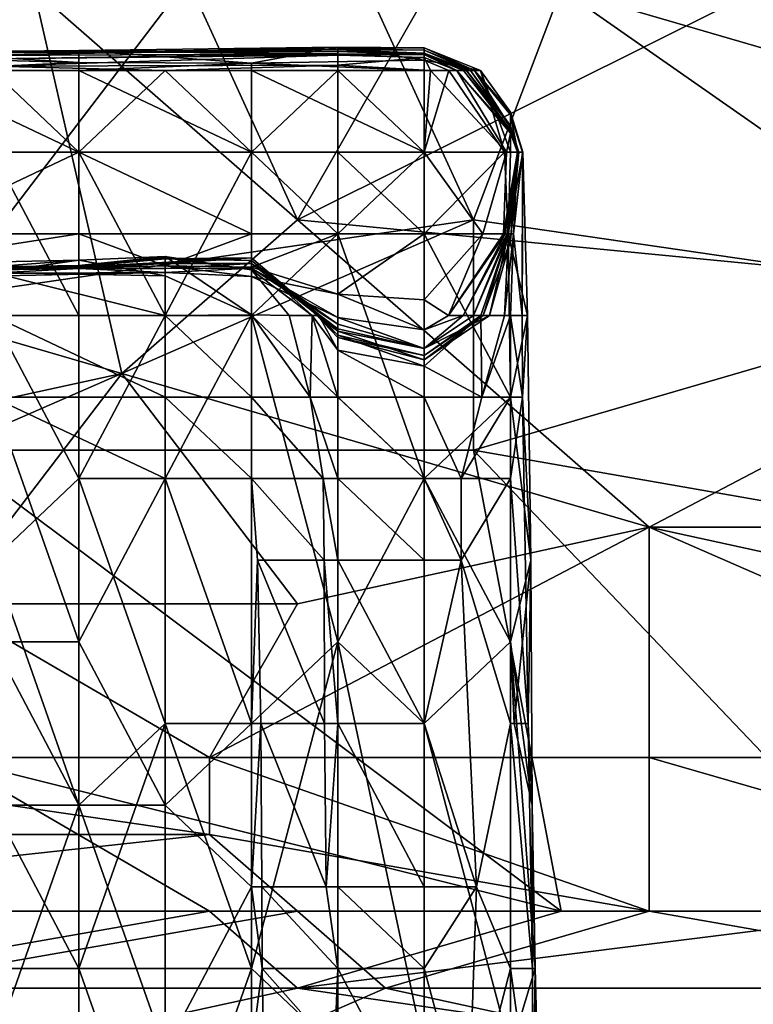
# Model space of a CAD drawing. Extents: x -161 to 11, y -10 to 160.
# Tile 48 of 256: x -0.8496 to -0.8123, y -0.3127 to -0.2627. Entities that reach past the tile are written whole.
import ezdxf

# ---------------------------------------------------------------- set-up
doc = ezdxf.new("R2010")
doc.units = 0

msp = doc.modelspace()

# ---------------------------------------------------------------- linework, layer by layer
for points in [[(-0.862343, -0.249401, 0.393459), (-0.871286, -0.272838, 0.389983), (-0.84893, -0.26112, 0.391674)], [(-0.822104, -0.249401, 0.393332), (-0.844459, -0.253307, 0.392845), (-0.835517, -0.272838, 0.389707)], [(-0.822104, -0.249401, 0.393332), (-0.835517, -0.272838, 0.389707), (-0.80422, -0.257213, 0.392007)], [(-0.853401, -0.276745, 0.265765), (-0.866815, -0.253307, 0.266232), (-0.835517, -0.253307, 0.266137)], [(-0.826575, -0.272838, 0.265831), (-0.853401, -0.276745, 0.265765), (-0.835517, -0.253307, 0.266137)], [(-0.844459, -0.253307, 0.392845), (-0.84893, -0.26112, 0.391674), (-0.835517, -0.272838, 0.389707)], [(-0.822104, -0.26112, 0.266025), (-0.826575, -0.272838, 0.265831), (-0.835517, -0.253307, 0.266137)], [(-0.822104, -0.26112, 0.266025), (-0.768452, -0.253307, 0.266005), (-0.781865, -0.272838, 0.26583)], [(-0.795278, -0.276745, 0.388611), (-0.80422, -0.257213, 0.392007), (-0.835517, -0.272838, 0.389707)], [(-0.844459, -0.280651, 0.388435), (-0.84893, -0.26112, 0.391674), (-0.871286, -0.272838, 0.389983)], [(-0.84893, -0.26112, 0.391674), (-0.844459, -0.280651, 0.388435), (-0.835517, -0.272838, 0.389707)], [(-0.826575, -0.272838, 0.265831), (-0.822104, -0.26112, 0.266025), (-0.799749, -0.276745, 0.265738)], [(-0.781865, -0.272838, 0.26583), (-0.799749, -0.276745, 0.265738), (-0.822104, -0.26112, 0.266025)], [(-0.846638, -0.264241, 0.221806), (-0.855417, -0.264313, 0.221806), (-0.842248, -0.264279, 0.225563)], [(-0.855417, -0.264313, 0.221806), (-0.846638, -0.264241, 0.221806), (-0.846638, -0.264855, 0.218049)], [(-0.851028, -0.264327, 0.236834), (-0.842248, -0.264247, 0.233077), (-0.842248, -0.264279, 0.225563)], [(-0.842248, -0.264317, 0.240592), (-0.842248, -0.264247, 0.233077), (-0.851028, -0.264327, 0.236834)], [(-0.833469, -0.264072, 0.221806), (-0.846638, -0.264241, 0.221806), (-0.842248, -0.264279, 0.225563)], [(-0.833469, -0.264072, 0.221806), (-0.837859, -0.264872, 0.218049), (-0.846638, -0.264241, 0.221806)], [(-0.837859, -0.264872, 0.218049), (-0.846638, -0.264855, 0.218049), (-0.846638, -0.264241, 0.221806)], [(-0.842248, -0.264279, 0.225563), (-0.833469, -0.26415, 0.225563), (-0.833469, -0.264072, 0.221806)], [(-0.842248, -0.264247, 0.233077), (-0.833469, -0.2642, 0.233077), (-0.833469, -0.26415, 0.225563)], [(-0.842248, -0.264247, 0.233077), (-0.833469, -0.26415, 0.225563), (-0.842248, -0.264279, 0.225563)], [(-0.833469, -0.264283, 0.244349), (-0.833469, -0.2642, 0.233077), (-0.842248, -0.264317, 0.240592)], [(-0.842248, -0.264247, 0.233077), (-0.842248, -0.264317, 0.240592), (-0.833469, -0.2642, 0.233077)], [(-0.837859, -0.264872, 0.218049), (-0.833469, -0.264072, 0.221806), (-0.829079, -0.264735, 0.218049)], [(-0.829079, -0.264109, 0.221806), (-0.833469, -0.264072, 0.221806), (-0.833469, -0.26415, 0.225563)], [(-0.829079, -0.264109, 0.221806), (-0.829079, -0.264735, 0.218049), (-0.833469, -0.264072, 0.221806)], [(-0.833469, -0.26415, 0.225563), (-0.829079, -0.264228, 0.22932), (-0.829079, -0.264109, 0.221806)], [(-0.829079, -0.264228, 0.22932), (-0.833469, -0.26415, 0.225563), (-0.833469, -0.2642, 0.233077)], [(-0.833469, -0.264283, 0.244349), (-0.829079, -0.264373, 0.240592), (-0.833469, -0.2642, 0.233077)], [(-0.829079, -0.264373, 0.240592), (-0.829079, -0.264228, 0.22932), (-0.833469, -0.2642, 0.233077)], [(-0.829079, -0.264109, 0.221806), (-0.829079, -0.264228, 0.22932), (-0.826526, -0.26525, 0.22932)], [(-0.826526, -0.26525, 0.22932), (-0.826213, -0.26525, 0.221806), (-0.829079, -0.264109, 0.221806)], [(-0.829079, -0.264109, 0.221806), (-0.826213, -0.26525, 0.221806), (-0.829079, -0.264735, 0.218049)], [(-0.826716, -0.26525, 0.233077), (-0.826526, -0.26525, 0.22932), (-0.829079, -0.264228, 0.22932)], [(-0.829079, -0.264228, 0.22932), (-0.829079, -0.264373, 0.240592), (-0.826716, -0.26525, 0.233077)], [(-0.851028, -0.264327, 0.236834), (-0.842248, -0.264279, 0.225563), (-0.855417, -0.264313, 0.221806)], [(-0.846638, -0.264855, 0.218049), (-0.855417, -0.264611, 0.218049), (-0.855417, -0.264313, 0.221806)], [(-0.833469, -0.264408, 0.259377), (-0.842248, -0.264317, 0.240592), (-0.855417, -0.264508, 0.251863)], [(-0.842248, -0.264317, 0.240592), (-0.851028, -0.264327, 0.236834), (-0.855417, -0.264508, 0.251863)], [(-0.833469, -0.264408, 0.259377), (-0.855417, -0.264508, 0.251863), (-0.851028, -0.264653, 0.263134)], [(-0.855417, -0.26525, 0.217115), (-0.855417, -0.264611, 0.218049), (-0.846638, -0.264855, 0.218049)], [(-0.833469, -0.264482, 0.263134), (-0.833469, -0.264408, 0.259377), (-0.851028, -0.264653, 0.263134)], [(-0.851028, -0.264653, 0.263134), (-0.851028, -0.265035, 0.266891), (-0.833469, -0.264482, 0.263134)], [(-0.851028, -0.265035, 0.266891), (-0.833469, -0.264979, 0.266891), (-0.833469, -0.264482, 0.263134)], [(-0.842248, -0.264317, 0.240592), (-0.833469, -0.264408, 0.259377), (-0.833469, -0.264283, 0.244349)], [(-0.837859, -0.264872, 0.218049), (-0.829079, -0.264735, 0.218049), (-0.829079, -0.26525, 0.217464)], [(-0.833469, -0.264408, 0.259377), (-0.829079, -0.264441, 0.25562), (-0.833469, -0.264283, 0.244349)], [(-0.829079, -0.264373, 0.240592), (-0.833469, -0.264283, 0.244349), (-0.829079, -0.264441, 0.25562)], [(-0.833469, -0.264482, 0.263134), (-0.829079, -0.264441, 0.25562), (-0.833469, -0.264408, 0.259377)], [(-0.829079, -0.264441, 0.25562), (-0.833469, -0.264482, 0.263134), (-0.829079, -0.264593, 0.263134)], [(-0.829079, -0.264593, 0.263134), (-0.833469, -0.264482, 0.263134), (-0.833469, -0.264979, 0.266891)], [(-0.828757, -0.26525, 0.266891), (-0.829079, -0.264593, 0.263134), (-0.833469, -0.264979, 0.266891)], [(-0.829079, -0.264441, 0.25562), (-0.826924, -0.26525, 0.240592), (-0.829079, -0.264373, 0.240592)], [(-0.829079, -0.264373, 0.240592), (-0.826924, -0.26525, 0.240592), (-0.826716, -0.26525, 0.233077)], [(-0.827422, -0.26525, 0.263134), (-0.827084, -0.26525, 0.25562), (-0.829079, -0.264441, 0.25562)], [(-0.829079, -0.264593, 0.263134), (-0.827422, -0.26525, 0.263134), (-0.829079, -0.264441, 0.25562)], [(-0.829079, -0.264441, 0.25562), (-0.827084, -0.26525, 0.25562), (-0.826924, -0.26525, 0.240592)], [(-0.827422, -0.26525, 0.263134), (-0.829079, -0.264593, 0.263134), (-0.828757, -0.26525, 0.266891)], [(-0.826213, -0.26525, 0.221806), (-0.827819, -0.26525, 0.218049), (-0.829079, -0.264735, 0.218049)], [(-0.829079, -0.26525, 0.217464), (-0.829079, -0.264735, 0.218049), (-0.827819, -0.26525, 0.218049)], [(-0.846638, -0.264855, 0.218049), (-0.846638, -0.26525, 0.217595), (-0.855417, -0.26525, 0.217115)], [(-0.846638, -0.26525, 0.217595), (-0.846638, -0.2694, 0.215876), (-0.855417, -0.26525, 0.217115)], [(-0.846638, -0.2694, 0.215876), (-0.851028, -0.2694, 0.215493), (-0.855417, -0.26525, 0.217115)], [(-0.846638, -0.2694, 0.26998), (-0.851028, -0.26525, 0.267198), (-0.855417, -0.2694, 0.269993)], [(-0.833469, -0.264979, 0.266891), (-0.851028, -0.265035, 0.266891), (-0.842248, -0.26525, 0.267292)], [(-0.851028, -0.265035, 0.266891), (-0.851028, -0.26525, 0.267198), (-0.842248, -0.26525, 0.267292)], [(-0.851028, -0.26525, 0.267198), (-0.846638, -0.2694, 0.26998), (-0.842248, -0.26525, 0.267292)], [(-0.846638, -0.26525, 0.217595), (-0.846638, -0.264855, 0.218049), (-0.837859, -0.264872, 0.218049)], [(-0.846638, -0.26525, 0.217595), (-0.837859, -0.264872, 0.218049), (-0.837859, -0.26525, 0.217642)], [(-0.837859, -0.2694, 0.216276), (-0.846638, -0.2694, 0.215876), (-0.846638, -0.26525, 0.217595)], [(-0.837859, -0.2694, 0.269873), (-0.842248, -0.26525, 0.267292), (-0.846638, -0.2694, 0.26998)], [(-0.846638, -0.26525, 0.217595), (-0.837859, -0.26525, 0.217642), (-0.837859, -0.2694, 0.216276)], [(-0.842248, -0.26525, 0.267292), (-0.833469, -0.26525, 0.267266), (-0.833469, -0.264979, 0.266891)], [(-0.842248, -0.26525, 0.267292), (-0.837859, -0.2694, 0.269873), (-0.833469, -0.26525, 0.267266)], [(-0.829079, -0.26525, 0.217464), (-0.837859, -0.26525, 0.217642), (-0.837859, -0.264872, 0.218049)], [(-0.833469, -0.26525, 0.267266), (-0.837859, -0.2694, 0.269873), (-0.833469, -0.2694, 0.269792)], [(-0.829079, -0.26525, 0.217464), (-0.829079, -0.2694, 0.21601), (-0.837859, -0.26525, 0.217642)], [(-0.829079, -0.2694, 0.21601), (-0.837859, -0.2694, 0.216276), (-0.837859, -0.26525, 0.217642)], [(-0.828757, -0.26525, 0.266891), (-0.833469, -0.264979, 0.266891), (-0.833469, -0.26525, 0.267266)], [(-0.828757, -0.26525, 0.266891), (-0.833469, -0.26525, 0.267266), (-0.829079, -0.2694, 0.269515)], [(-0.833469, -0.26525, 0.267266), (-0.833469, -0.2694, 0.269792), (-0.829079, -0.2694, 0.269515)], [(-0.825002, -0.2694, 0.218049), (-0.829079, -0.2694, 0.21601), (-0.827819, -0.26525, 0.218049)], [(-0.829079, -0.2694, 0.21601), (-0.829079, -0.26525, 0.217464), (-0.827819, -0.26525, 0.218049)], [(-0.829079, -0.2694, 0.269515), (-0.82489, -0.2694, 0.266891), (-0.828757, -0.26525, 0.266891)], [(-0.827422, -0.26525, 0.263134), (-0.828757, -0.26525, 0.266891), (-0.82489, -0.2694, 0.266891)], [(-0.826213, -0.26525, 0.221806), (-0.825002, -0.2694, 0.218049), (-0.827819, -0.26525, 0.218049)], [(-0.82469, -0.268443, 0.263134), (-0.827422, -0.26525, 0.263134), (-0.82489, -0.2694, 0.266891)], [(-0.82469, -0.268336, 0.259377), (-0.827422, -0.26525, 0.263134), (-0.82469, -0.268443, 0.263134)], [(-0.827084, -0.26525, 0.25562), (-0.827422, -0.26525, 0.263134), (-0.82469, -0.268336, 0.259377)], [(-0.82469, -0.268286, 0.240592), (-0.827084, -0.26525, 0.25562), (-0.82469, -0.268336, 0.259377)], [(-0.82469, -0.268286, 0.240592), (-0.826924, -0.26525, 0.240592), (-0.827084, -0.26525, 0.25562)], [(-0.82469, -0.268058, 0.236834), (-0.826924, -0.26525, 0.240592), (-0.82469, -0.268286, 0.240592)], [(-0.82469, -0.268058, 0.236834), (-0.826716, -0.26525, 0.233077), (-0.826924, -0.26525, 0.240592)], [(-0.82469, -0.268058, 0.236834), (-0.82469, -0.26814, 0.233077), (-0.826716, -0.26525, 0.233077)], [(-0.826526, -0.26525, 0.22932), (-0.826716, -0.26525, 0.233077), (-0.82469, -0.26814, 0.233077)], [(-0.82469, -0.267505, 0.225563), (-0.826526, -0.26525, 0.22932), (-0.82469, -0.26814, 0.233077)], [(-0.82469, -0.267505, 0.225563), (-0.82469, -0.26737, 0.221806), (-0.826526, -0.26525, 0.22932)], [(-0.82469, -0.26737, 0.221806), (-0.826213, -0.26525, 0.221806), (-0.826526, -0.26525, 0.22932)], [(-0.826213, -0.26525, 0.221806), (-0.82469, -0.2694, 0.218857), (-0.825002, -0.2694, 0.218049)], [(-0.82469, -0.2694, 0.218857), (-0.826213, -0.26525, 0.221806), (-0.82469, -0.26737, 0.221806)], [(-0.824062, -0.2694, 0.221806), (-0.82469, -0.26737, 0.221806), (-0.824083, -0.2694, 0.225563)], [(-0.82469, -0.26737, 0.221806), (-0.82469, -0.267505, 0.225563), (-0.824083, -0.2694, 0.225563)], [(-0.82469, -0.2694, 0.218857), (-0.82469, -0.26737, 0.221806), (-0.824062, -0.2694, 0.221806)], [(-0.82469, -0.267505, 0.225563), (-0.82469, -0.26814, 0.233077), (-0.824311, -0.2694, 0.233077)], [(-0.824083, -0.2694, 0.225563), (-0.82469, -0.267505, 0.225563), (-0.824311, -0.2694, 0.233077)], [(-0.824268, -0.2694, 0.236834), (-0.82469, -0.268058, 0.236834), (-0.82469, -0.268286, 0.240592)], [(-0.82469, -0.268058, 0.236834), (-0.824268, -0.2694, 0.236834), (-0.82469, -0.26814, 0.233077)], [(-0.824311, -0.2694, 0.233077), (-0.82469, -0.26814, 0.233077), (-0.824268, -0.2694, 0.236834)], [(-0.824341, -0.2694, 0.263134), (-0.82469, -0.268443, 0.263134), (-0.82489, -0.2694, 0.266891)], [(-0.824334, -0.2694, 0.248106), (-0.82469, -0.268286, 0.240592), (-0.82469, -0.268336, 0.259377)], [(-0.82469, -0.268286, 0.240592), (-0.824334, -0.2694, 0.248106), (-0.824268, -0.2694, 0.236834)], [(-0.82469, -0.268336, 0.259377), (-0.82469, -0.268443, 0.263134), (-0.824341, -0.2694, 0.263134)], [(-0.824341, -0.2694, 0.263134), (-0.824334, -0.2694, 0.248106), (-0.82469, -0.268336, 0.259377)], [(-0.855417, -0.27355, 0.268983), (-0.846638, -0.27355, 0.268834), (-0.846638, -0.2694, 0.26998)], [(-0.855417, -0.2694, 0.269993), (-0.855417, -0.27355, 0.268983), (-0.846638, -0.2694, 0.26998)], [(-0.851028, -0.2694, 0.215493), (-0.846638, -0.2694, 0.215876), (-0.846638, -0.2777, 0.216226)], [(-0.846638, -0.2777, 0.216226), (-0.851028, -0.2777, 0.215689), (-0.851028, -0.2694, 0.215493)], [(-0.837859, -0.27355, 0.268538), (-0.846638, -0.2694, 0.26998), (-0.846638, -0.27355, 0.268834)], [(-0.846638, -0.2694, 0.26998), (-0.837859, -0.27355, 0.268538), (-0.837859, -0.2694, 0.269873)], [(-0.837859, -0.2694, 0.216276), (-0.842248, -0.2777, 0.216512), (-0.846638, -0.2694, 0.215876)], [(-0.842248, -0.2777, 0.216512), (-0.846638, -0.2777, 0.216226), (-0.846638, -0.2694, 0.215876)], [(-0.837859, -0.2777, 0.216646), (-0.842248, -0.2777, 0.216512), (-0.837859, -0.2694, 0.216276)], [(-0.833469, -0.27355, 0.268893), (-0.833469, -0.2694, 0.269792), (-0.837859, -0.2694, 0.269873)], [(-0.833469, -0.27355, 0.268893), (-0.837859, -0.2694, 0.269873), (-0.837859, -0.27355, 0.268538)], [(-0.829079, -0.2694, 0.21601), (-0.833469, -0.27355, 0.216284), (-0.837859, -0.2694, 0.216276)], [(-0.833469, -0.27355, 0.216284), (-0.837859, -0.2777, 0.216646), (-0.837859, -0.2694, 0.216276)], [(-0.829079, -0.27355, 0.268748), (-0.829079, -0.2694, 0.269515), (-0.833469, -0.2694, 0.269792)], [(-0.833469, -0.2694, 0.269792), (-0.833469, -0.27355, 0.268893), (-0.829079, -0.27355, 0.268748)], [(-0.829079, -0.27355, 0.215997), (-0.833469, -0.27355, 0.216284), (-0.829079, -0.2694, 0.21601)], [(-0.824813, -0.27355, 0.218049), (-0.829079, -0.27355, 0.215997), (-0.825002, -0.2694, 0.218049)], [(-0.829079, -0.2694, 0.21601), (-0.825002, -0.2694, 0.218049), (-0.829079, -0.27355, 0.215997)], [(-0.829079, -0.27355, 0.268748), (-0.826093, -0.27355, 0.266891), (-0.829079, -0.2694, 0.269515)], [(-0.82489, -0.2694, 0.266891), (-0.829079, -0.2694, 0.269515), (-0.826093, -0.27355, 0.266891)], [(-0.82489, -0.2694, 0.266891), (-0.826093, -0.27355, 0.266891), (-0.825045, -0.27355, 0.263134)], [(-0.824341, -0.2694, 0.263134), (-0.82489, -0.2694, 0.266891), (-0.825045, -0.27355, 0.263134)], [(-0.824966, -0.27355, 0.259377), (-0.824341, -0.2694, 0.263134), (-0.825045, -0.27355, 0.263134)], [(-0.825002, -0.2694, 0.218049), (-0.82469, -0.2694, 0.218857), (-0.824813, -0.27355, 0.218049)], [(-0.824859, -0.27355, 0.25562), (-0.824341, -0.2694, 0.263134), (-0.824966, -0.27355, 0.259377)], [(-0.824859, -0.27355, 0.25562), (-0.824334, -0.2694, 0.248106), (-0.824341, -0.2694, 0.263134)], [(-0.824786, -0.27355, 0.251863), (-0.824334, -0.2694, 0.248106), (-0.824859, -0.27355, 0.25562)], [(-0.823825, -0.2777, 0.221806), (-0.824813, -0.27355, 0.218049), (-0.824062, -0.2694, 0.221806)], [(-0.82469, -0.2694, 0.218857), (-0.824062, -0.2694, 0.221806), (-0.824813, -0.27355, 0.218049)], [(-0.824792, -0.27355, 0.233077), (-0.824311, -0.2694, 0.233077), (-0.82469, -0.273902, 0.240592)], [(-0.824311, -0.2694, 0.233077), (-0.824792, -0.27355, 0.233077), (-0.824529, -0.27355, 0.22932)], [(-0.82469, -0.273902, 0.240592), (-0.824334, -0.2694, 0.248106), (-0.824786, -0.27355, 0.251863)], [(-0.82469, -0.273902, 0.240592), (-0.824268, -0.2694, 0.236834), (-0.824334, -0.2694, 0.248106)], [(-0.824311, -0.2694, 0.233077), (-0.824268, -0.2694, 0.236834), (-0.82469, -0.273902, 0.240592)], [(-0.824083, -0.2694, 0.225563), (-0.824311, -0.2694, 0.233077), (-0.824529, -0.27355, 0.22932)], [(-0.824083, -0.2694, 0.225563), (-0.824529, -0.27355, 0.22932), (-0.824103, -0.2777, 0.225563)], [(-0.824103, -0.2777, 0.225563), (-0.824062, -0.2694, 0.221806), (-0.824083, -0.2694, 0.225563)], [(-0.824062, -0.2694, 0.221806), (-0.824103, -0.2777, 0.225563), (-0.823825, -0.2777, 0.221806)], [(-0.871286, -0.272838, 0.389983), (-0.862343, -0.284557, 0.387902), (-0.844459, -0.280651, 0.388435)], [(-0.826575, -0.272838, 0.265831), (-0.853401, -0.284557, 0.265525), (-0.853401, -0.276745, 0.265765)], [(-0.826575, -0.272838, 0.265831), (-0.826575, -0.284557, 0.265518), (-0.853401, -0.284557, 0.265525)], [(-0.817633, -0.288463, 0.386713), (-0.835517, -0.272838, 0.389707), (-0.844459, -0.280651, 0.388435)], [(-0.835517, -0.272838, 0.389707), (-0.817633, -0.288463, 0.386713), (-0.795278, -0.276745, 0.388611)], [(-0.799749, -0.276745, 0.265738), (-0.826575, -0.284557, 0.265518), (-0.826575, -0.272838, 0.265831)], [(-0.855417, -0.27355, 0.268983), (-0.859807, -0.275601, 0.266891), (-0.846638, -0.27355, 0.268834)], [(-0.846638, -0.27355, 0.268834), (-0.859807, -0.275601, 0.266891), (-0.842248, -0.275186, 0.266891)], [(-0.846638, -0.27355, 0.268834), (-0.842248, -0.275186, 0.266891), (-0.837859, -0.27355, 0.268538)], [(-0.837859, -0.275244, 0.266891), (-0.837859, -0.27355, 0.268538), (-0.842248, -0.275186, 0.266891)], [(-0.833469, -0.27355, 0.268893), (-0.837859, -0.27355, 0.268538), (-0.837859, -0.275244, 0.266891)], [(-0.833469, -0.27662, 0.266891), (-0.833469, -0.27355, 0.268893), (-0.837859, -0.275244, 0.266891)], [(-0.829079, -0.286001, 0.215905), (-0.837859, -0.2777, 0.216646), (-0.833469, -0.27355, 0.216284)], [(-0.829079, -0.27355, 0.268748), (-0.833469, -0.27355, 0.268893), (-0.833469, -0.27662, 0.266891)], [(-0.829079, -0.276911, 0.266891), (-0.829079, -0.27355, 0.268748), (-0.833469, -0.27662, 0.266891)], [(-0.833469, -0.27355, 0.216284), (-0.829079, -0.27355, 0.215997), (-0.829079, -0.286001, 0.215905)], [(-0.829079, -0.27355, 0.215997), (-0.824813, -0.27355, 0.218049), (-0.82469, -0.281851, 0.21799)], [(-0.826093, -0.27355, 0.266891), (-0.829079, -0.27355, 0.268748), (-0.829079, -0.276911, 0.266891)], [(-0.827848, -0.2777, 0.263134), (-0.826093, -0.27355, 0.266891), (-0.829079, -0.276911, 0.266891)], [(-0.829079, -0.27355, 0.215997), (-0.82469, -0.281851, 0.21799), (-0.829079, -0.286001, 0.215905)], [(-0.825045, -0.27355, 0.263134), (-0.826093, -0.27355, 0.266891), (-0.827848, -0.2777, 0.263134)], [(-0.825045, -0.27355, 0.263134), (-0.827848, -0.2777, 0.263134), (-0.824966, -0.27355, 0.259377)], [(-0.827088, -0.2777, 0.259377), (-0.824966, -0.27355, 0.259377), (-0.827848, -0.2777, 0.263134)], [(-0.824966, -0.27355, 0.259377), (-0.827088, -0.2777, 0.259377), (-0.824859, -0.27355, 0.25562)], [(-0.826568, -0.2777, 0.25562), (-0.824859, -0.27355, 0.25562), (-0.827088, -0.2777, 0.259377)], [(-0.824786, -0.27355, 0.251863), (-0.824859, -0.27355, 0.25562), (-0.826568, -0.2777, 0.25562)], [(-0.824786, -0.27355, 0.251863), (-0.826568, -0.2777, 0.25562), (-0.825755, -0.2777, 0.240592)], [(-0.826195, -0.2777, 0.233077), (-0.824792, -0.27355, 0.233077), (-0.826078, -0.2777, 0.236834)], [(-0.824987, -0.2777, 0.22932), (-0.824792, -0.27355, 0.233077), (-0.826195, -0.2777, 0.233077)], [(-0.824792, -0.27355, 0.233077), (-0.82469, -0.273902, 0.240592), (-0.826078, -0.2777, 0.236834)], [(-0.825755, -0.2777, 0.240592), (-0.82469, -0.273902, 0.240592), (-0.824786, -0.27355, 0.251863)], [(-0.824529, -0.27355, 0.22932), (-0.824987, -0.2777, 0.22932), (-0.82469, -0.2777, 0.228224)], [(-0.824529, -0.27355, 0.22932), (-0.824792, -0.27355, 0.233077), (-0.824987, -0.2777, 0.22932)], [(-0.824813, -0.27355, 0.218049), (-0.823825, -0.2777, 0.221806), (-0.82469, -0.281851, 0.21799)], [(-0.824529, -0.27355, 0.22932), (-0.82469, -0.2777, 0.228224), (-0.824103, -0.2777, 0.225563)], [(-0.826078, -0.2777, 0.236834), (-0.82469, -0.273902, 0.240592), (-0.825755, -0.2777, 0.240592)], [(-0.842248, -0.2747, 0.22932), (-0.842248, -0.274781, 0.233077), (-0.846638, -0.275164, 0.236834)], [(-0.846638, -0.275164, 0.236834), (-0.846638, -0.274895, 0.22932), (-0.842248, -0.2747, 0.22932)], [(-0.846638, -0.274895, 0.22932), (-0.842248, -0.275683, 0.225563), (-0.842248, -0.2747, 0.22932)], [(-0.846638, -0.275164, 0.236834), (-0.842248, -0.274781, 0.233077), (-0.842248, -0.274825, 0.236834)], [(-0.842248, -0.275063, 0.251863), (-0.846638, -0.275231, 0.244349), (-0.837859, -0.274784, 0.248106)], [(-0.842248, -0.274825, 0.236834), (-0.837859, -0.274784, 0.248106), (-0.846638, -0.275231, 0.244349)], [(-0.842248, -0.274781, 0.233077), (-0.842248, -0.2747, 0.22932), (-0.837859, -0.275388, 0.22932)], [(-0.842248, -0.2747, 0.22932), (-0.837859, -0.277676, 0.225563), (-0.837859, -0.275388, 0.22932)], [(-0.842248, -0.2747, 0.22932), (-0.842248, -0.275683, 0.225563), (-0.837859, -0.277676, 0.225563)], [(-0.837859, -0.274915, 0.233077), (-0.837859, -0.274768, 0.236834), (-0.842248, -0.274825, 0.236834)], [(-0.842248, -0.274825, 0.236834), (-0.837859, -0.274768, 0.236834), (-0.837859, -0.274784, 0.248106)], [(-0.842248, -0.274825, 0.236834), (-0.842248, -0.274781, 0.233077), (-0.837859, -0.274915, 0.233077)], [(-0.842248, -0.274781, 0.233077), (-0.837859, -0.275388, 0.22932), (-0.837859, -0.274915, 0.233077)], [(-0.837859, -0.274784, 0.248106), (-0.837859, -0.275065, 0.25562), (-0.842248, -0.275063, 0.251863)], [(-0.837859, -0.274784, 0.248106), (-0.837859, -0.274768, 0.236834), (-0.834531, -0.2777, 0.240592)], [(-0.837859, -0.274768, 0.236834), (-0.834427, -0.2777, 0.236834), (-0.834531, -0.2777, 0.240592)], [(-0.837859, -0.274768, 0.236834), (-0.837859, -0.274915, 0.233077), (-0.834427, -0.2777, 0.236834)], [(-0.837859, -0.275065, 0.25562), (-0.837859, -0.274784, 0.248106), (-0.833469, -0.278511, 0.251863)], [(-0.833469, -0.278511, 0.251863), (-0.837859, -0.274784, 0.248106), (-0.834531, -0.2777, 0.240592)], [(-0.859807, -0.275601, 0.266891), (-0.842248, -0.275525, 0.263134), (-0.842248, -0.275186, 0.266891)], [(-0.859807, -0.275541, 0.25562), (-0.846638, -0.275231, 0.244349), (-0.846638, -0.275316, 0.251863)], [(-0.846638, -0.275231, 0.244349), (-0.859807, -0.275391, 0.248106), (-0.851028, -0.275235, 0.236834)], [(-0.859807, -0.275541, 0.25562), (-0.859807, -0.275391, 0.248106), (-0.846638, -0.275231, 0.244349)], [(-0.846638, -0.274895, 0.22932), (-0.855417, -0.275082, 0.22932), (-0.851028, -0.275516, 0.225563)], [(-0.855417, -0.275082, 0.22932), (-0.846638, -0.274895, 0.22932), (-0.851028, -0.275235, 0.236834)], [(-0.846638, -0.274895, 0.22932), (-0.851028, -0.275516, 0.225563), (-0.842248, -0.275683, 0.225563)], [(-0.846638, -0.274895, 0.22932), (-0.846638, -0.275164, 0.236834), (-0.851028, -0.275235, 0.236834)], [(-0.846638, -0.275231, 0.244349), (-0.851028, -0.275235, 0.236834), (-0.846638, -0.275164, 0.236834)], [(-0.846638, -0.275231, 0.244349), (-0.846638, -0.275164, 0.236834), (-0.842248, -0.274825, 0.236834)], [(-0.842248, -0.275314, 0.259377), (-0.846638, -0.275316, 0.251863), (-0.842248, -0.275063, 0.251863)], [(-0.842248, -0.275063, 0.251863), (-0.846638, -0.275316, 0.251863), (-0.846638, -0.275231, 0.244349)], [(-0.842248, -0.275314, 0.259377), (-0.842248, -0.275063, 0.251863), (-0.837859, -0.275065, 0.25562)], [(-0.842248, -0.275314, 0.259377), (-0.837859, -0.275065, 0.25562), (-0.837859, -0.275302, 0.259377)], [(-0.842248, -0.275186, 0.266891), (-0.837859, -0.275717, 0.263134), (-0.837859, -0.275244, 0.266891)], [(-0.842248, -0.275186, 0.266891), (-0.842248, -0.275525, 0.263134), (-0.837859, -0.275717, 0.263134)], [(-0.837859, -0.274915, 0.233077), (-0.834772, -0.2777, 0.233077), (-0.834427, -0.2777, 0.236834)], [(-0.837859, -0.274915, 0.233077), (-0.837859, -0.275388, 0.22932), (-0.834772, -0.2777, 0.233077)], [(-0.837859, -0.275065, 0.25562), (-0.833469, -0.27839, 0.25562), (-0.833469, -0.278153, 0.259377)], [(-0.837859, -0.275302, 0.259377), (-0.837859, -0.275065, 0.25562), (-0.833469, -0.278153, 0.259377)], [(-0.837859, -0.275065, 0.25562), (-0.833469, -0.278511, 0.251863), (-0.833469, -0.27839, 0.25562)], [(-0.837859, -0.275244, 0.266891), (-0.837859, -0.275717, 0.263134), (-0.833469, -0.27662, 0.266891)], [(-0.859807, -0.275541, 0.25562), (-0.846638, -0.275316, 0.251863), (-0.855417, -0.27579, 0.263134)], [(-0.859807, -0.275601, 0.266891), (-0.855417, -0.27579, 0.263134), (-0.842248, -0.275525, 0.263134)], [(-0.846638, -0.275316, 0.251863), (-0.842248, -0.275525, 0.263134), (-0.855417, -0.27579, 0.263134)], [(-0.842248, -0.2777, 0.224457), (-0.842248, -0.275683, 0.225563), (-0.851028, -0.275516, 0.225563)], [(-0.842248, -0.2777, 0.224457), (-0.851028, -0.275516, 0.225563), (-0.851028, -0.2777, 0.223921)], [(-0.842248, -0.275314, 0.259377), (-0.842248, -0.275525, 0.263134), (-0.846638, -0.275316, 0.251863)], [(-0.842248, -0.275525, 0.263134), (-0.837859, -0.275302, 0.259377), (-0.837859, -0.275717, 0.263134)], [(-0.842248, -0.275525, 0.263134), (-0.842248, -0.275314, 0.259377), (-0.837859, -0.275302, 0.259377)], [(-0.837859, -0.277676, 0.225563), (-0.842248, -0.275683, 0.225563), (-0.842248, -0.2777, 0.224457)], [(-0.837859, -0.275302, 0.259377), (-0.833469, -0.278153, 0.259377), (-0.833469, -0.277815, 0.263134)], [(-0.837859, -0.275717, 0.263134), (-0.837859, -0.275302, 0.259377), (-0.833469, -0.277815, 0.263134)], [(-0.834772, -0.2777, 0.233077), (-0.837859, -0.275388, 0.22932), (-0.835949, -0.2777, 0.22932)], [(-0.837859, -0.277676, 0.225563), (-0.835949, -0.2777, 0.22932), (-0.837859, -0.275388, 0.22932)], [(-0.833469, -0.27662, 0.266891), (-0.837859, -0.275717, 0.263134), (-0.833469, -0.277815, 0.263134)], [(-0.833469, -0.27662, 0.266891), (-0.829079, -0.278431, 0.263134), (-0.829079, -0.276911, 0.266891)], [(-0.833469, -0.27662, 0.266891), (-0.833469, -0.277815, 0.263134), (-0.829079, -0.278431, 0.263134)], [(-0.826575, -0.284557, 0.265518), (-0.799749, -0.276745, 0.265738), (-0.80422, -0.288463, 0.265395)], [(-0.817633, -0.288463, 0.386713), (-0.781865, -0.288463, 0.386267), (-0.795278, -0.276745, 0.388611)], [(-0.829079, -0.278431, 0.263134), (-0.827848, -0.2777, 0.263134), (-0.829079, -0.276911, 0.266891)], [(-0.842248, -0.2777, 0.224457), (-0.851028, -0.2777, 0.223921), (-0.842248, -0.281851, 0.224311)], [(-0.842248, -0.281851, 0.224311), (-0.851028, -0.2777, 0.223921), (-0.851028, -0.281851, 0.223722)], [(-0.846638, -0.286001, 0.21624), (-0.851028, -0.2777, 0.215689), (-0.846638, -0.2777, 0.216226)], [(-0.846638, -0.286001, 0.21624), (-0.851028, -0.290151, 0.21573), (-0.851028, -0.2777, 0.215689)], [(-0.846638, -0.286001, 0.21624), (-0.846638, -0.2777, 0.216226), (-0.842248, -0.2777, 0.216512)], [(-0.842248, -0.2777, 0.216512), (-0.842248, -0.286001, 0.216516), (-0.846638, -0.286001, 0.21624)], [(-0.837859, -0.277676, 0.225563), (-0.842248, -0.2777, 0.224457), (-0.837859, -0.281851, 0.225475)], [(-0.837859, -0.281851, 0.225475), (-0.842248, -0.2777, 0.224457), (-0.842248, -0.281851, 0.224311)], [(-0.842248, -0.2777, 0.216512), (-0.837859, -0.2777, 0.216646), (-0.842248, -0.286001, 0.216516)], [(-0.837859, -0.2777, 0.216646), (-0.837859, -0.298451, 0.216622), (-0.842248, -0.286001, 0.216516)], [(-0.835949, -0.2777, 0.22932), (-0.837859, -0.277676, 0.225563), (-0.834871, -0.281851, 0.22932)], [(-0.837859, -0.281851, 0.225475), (-0.834871, -0.281851, 0.22932), (-0.837859, -0.277676, 0.225563)], [(-0.833469, -0.294301, 0.216351), (-0.837859, -0.2777, 0.216646), (-0.829079, -0.286001, 0.215905)], [(-0.833469, -0.294301, 0.216351), (-0.837859, -0.298451, 0.216622), (-0.837859, -0.2777, 0.216646)], [(-0.834772, -0.2777, 0.233077), (-0.835949, -0.2777, 0.22932), (-0.834871, -0.281851, 0.22932)], [(-0.834772, -0.2777, 0.233077), (-0.834871, -0.281851, 0.22932), (-0.833469, -0.281851, 0.231001)], [(-0.833469, -0.27947, 0.233077), (-0.834772, -0.2777, 0.233077), (-0.833469, -0.281851, 0.231001)], [(-0.834427, -0.2777, 0.236834), (-0.834772, -0.2777, 0.233077), (-0.833469, -0.27947, 0.233077)], [(-0.834531, -0.2777, 0.240592), (-0.833469, -0.278834, 0.240592), (-0.833469, -0.278511, 0.251863)], [(-0.833469, -0.278704, 0.236834), (-0.833469, -0.278834, 0.240592), (-0.834531, -0.2777, 0.240592)], [(-0.834531, -0.2777, 0.240592), (-0.834427, -0.2777, 0.236834), (-0.833469, -0.278704, 0.236834)], [(-0.833469, -0.27947, 0.233077), (-0.833469, -0.278704, 0.236834), (-0.834427, -0.2777, 0.236834)], [(-0.829079, -0.279964, 0.240592), (-0.825755, -0.2777, 0.240592), (-0.829079, -0.279377, 0.25562)], [(-0.825755, -0.2777, 0.240592), (-0.829079, -0.279964, 0.240592), (-0.826078, -0.2777, 0.236834)], [(-0.829079, -0.279964, 0.240592), (-0.829079, -0.279744, 0.236834), (-0.826078, -0.2777, 0.236834)], [(-0.826078, -0.2777, 0.236834), (-0.829079, -0.279744, 0.236834), (-0.826195, -0.2777, 0.233077)], [(-0.829079, -0.279744, 0.236834), (-0.829079, -0.280283, 0.233077), (-0.826195, -0.2777, 0.233077)], [(-0.826195, -0.2777, 0.233077), (-0.829079, -0.280283, 0.233077), (-0.82614, -0.281851, 0.22932)], [(-0.827848, -0.2777, 0.263134), (-0.829079, -0.278431, 0.263134), (-0.827088, -0.2777, 0.259377)], [(-0.827088, -0.2777, 0.259377), (-0.829079, -0.278431, 0.263134), (-0.829079, -0.279377, 0.25562)], [(-0.827088, -0.2777, 0.259377), (-0.829079, -0.279377, 0.25562), (-0.826568, -0.2777, 0.25562)], [(-0.826568, -0.2777, 0.25562), (-0.829079, -0.279377, 0.25562), (-0.825755, -0.2777, 0.240592)], [(-0.824987, -0.2777, 0.22932), (-0.826195, -0.2777, 0.233077), (-0.82614, -0.281851, 0.22932)], [(-0.82469, -0.2777, 0.228224), (-0.824987, -0.2777, 0.22932), (-0.82614, -0.281851, 0.22932)], [(-0.82614, -0.281851, 0.22932), (-0.82469, -0.281851, 0.227175), (-0.82469, -0.2777, 0.228224)], [(-0.82469, -0.2777, 0.228224), (-0.82469, -0.281851, 0.227175), (-0.824073, -0.281851, 0.225563)], [(-0.824103, -0.2777, 0.225563), (-0.82469, -0.2777, 0.228224), (-0.824073, -0.281851, 0.225563)], [(-0.82469, -0.281851, 0.21799), (-0.823825, -0.2777, 0.221806), (-0.82365, -0.290151, 0.221806)], [(-0.823825, -0.2777, 0.221806), (-0.824103, -0.2777, 0.225563), (-0.824073, -0.281851, 0.225563)], [(-0.823825, -0.2777, 0.221806), (-0.824073, -0.281851, 0.225563), (-0.82365, -0.290151, 0.221806)], [(-0.829079, -0.278431, 0.263134), (-0.833469, -0.277815, 0.263134), (-0.829079, -0.279377, 0.25562)], [(-0.833469, -0.277815, 0.263134), (-0.833469, -0.278153, 0.259377), (-0.829079, -0.279377, 0.25562)], [(-0.833469, -0.278153, 0.259377), (-0.833469, -0.27839, 0.25562), (-0.829079, -0.279377, 0.25562)], [(-0.833469, -0.27839, 0.25562), (-0.833469, -0.278511, 0.251863), (-0.829079, -0.279377, 0.25562)], [(-0.829079, -0.279964, 0.240592), (-0.829079, -0.279377, 0.25562), (-0.833469, -0.278511, 0.251863)], [(-0.833469, -0.278834, 0.240592), (-0.829079, -0.279964, 0.240592), (-0.833469, -0.278511, 0.251863)], [(-0.833469, -0.278704, 0.236834), (-0.829079, -0.279744, 0.236834), (-0.833469, -0.278834, 0.240592)], [(-0.829079, -0.279744, 0.236834), (-0.833469, -0.278704, 0.236834), (-0.829079, -0.280283, 0.233077)], [(-0.833469, -0.278704, 0.236834), (-0.833469, -0.27947, 0.233077), (-0.829079, -0.280283, 0.233077)], [(-0.829079, -0.279964, 0.240592), (-0.833469, -0.278834, 0.240592), (-0.829079, -0.279744, 0.236834)], [(-0.829079, -0.281851, 0.231601), (-0.829079, -0.280283, 0.233077), (-0.833469, -0.27947, 0.233077)], [(-0.833469, -0.27947, 0.233077), (-0.833469, -0.281851, 0.231001), (-0.829079, -0.281851, 0.231601)], [(-0.829079, -0.280283, 0.233077), (-0.829079, -0.281851, 0.231601), (-0.82614, -0.281851, 0.22932)], [(-0.853401, -0.29237, 0.386319), (-0.844459, -0.280651, 0.388435), (-0.862343, -0.284557, 0.387902)], [(-0.844459, -0.280651, 0.388435), (-0.853401, -0.29237, 0.386319), (-0.835517, -0.29237, 0.386127)], [(-0.844459, -0.280651, 0.388435), (-0.835517, -0.29237, 0.386127), (-0.817633, -0.288463, 0.386713)], [(-0.842248, -0.286001, 0.224336), (-0.842248, -0.281851, 0.224311), (-0.851028, -0.281851, 0.223722)], [(-0.842248, -0.286001, 0.224336), (-0.851028, -0.281851, 0.223722), (-0.846638, -0.294301, 0.223901)], [(-0.851028, -0.281851, 0.223722), (-0.851028, -0.294301, 0.223445), (-0.846638, -0.294301, 0.223901)], [(-0.837859, -0.286001, 0.225469), (-0.837859, -0.281851, 0.225475), (-0.842248, -0.281851, 0.224311)], [(-0.837859, -0.286001, 0.225469), (-0.842248, -0.281851, 0.224311), (-0.842248, -0.286001, 0.224336)], [(-0.837859, -0.281851, 0.225475), (-0.837859, -0.286001, 0.225469), (-0.83422, -0.286001, 0.22932)], [(-0.834871, -0.281851, 0.22932), (-0.837859, -0.281851, 0.225475), (-0.83422, -0.286001, 0.22932)], [(-0.833469, -0.286001, 0.229819), (-0.833469, -0.281851, 0.231001), (-0.834871, -0.281851, 0.22932)], [(-0.834871, -0.281851, 0.22932), (-0.83422, -0.286001, 0.22932), (-0.833469, -0.286001, 0.229819)], [(-0.833469, -0.281851, 0.231001), (-0.829079, -0.286001, 0.230121), (-0.829079, -0.281851, 0.231601)], [(-0.833469, -0.281851, 0.231001), (-0.833469, -0.286001, 0.229819), (-0.829079, -0.286001, 0.230121)], [(-0.829079, -0.286001, 0.230121), (-0.827198, -0.286001, 0.22932), (-0.829079, -0.281851, 0.231601)], [(-0.82614, -0.281851, 0.22932), (-0.829079, -0.281851, 0.231601), (-0.827198, -0.286001, 0.22932)], [(-0.829079, -0.286001, 0.215905), (-0.82469, -0.281851, 0.21799), (-0.82469, -0.294301, 0.217889)], [(-0.82469, -0.281851, 0.227175), (-0.82614, -0.281851, 0.22932), (-0.827198, -0.286001, 0.22932)], [(-0.827198, -0.286001, 0.22932), (-0.82469, -0.286001, 0.226959), (-0.82469, -0.281851, 0.227175)], [(-0.82469, -0.286001, 0.226959), (-0.824073, -0.281851, 0.225563), (-0.82469, -0.281851, 0.227175)], [(-0.82469, -0.286001, 0.226959), (-0.823784, -0.298451, 0.225563), (-0.824073, -0.281851, 0.225563)], [(-0.82469, -0.281851, 0.21799), (-0.82365, -0.290151, 0.221806), (-0.82469, -0.294301, 0.217889)], [(-0.82365, -0.290151, 0.221806), (-0.824073, -0.281851, 0.225563), (-0.823784, -0.298451, 0.225563)], [(-0.853401, -0.284557, 0.265525), (-0.826575, -0.284557, 0.265518), (-0.822104, -0.307995, 0.264726)], [(-0.822104, -0.307995, 0.264726), (-0.853401, -0.300182, 0.264995), (-0.853401, -0.284557, 0.265525)], [(-0.80422, -0.288463, 0.265395), (-0.80422, -0.307995, 0.264717), (-0.826575, -0.284557, 0.265518)], [(-0.80422, -0.307995, 0.264717), (-0.822104, -0.307995, 0.264726), (-0.826575, -0.284557, 0.265518)], [(-0.851028, -0.290151, 0.21573), (-0.846638, -0.286001, 0.21624), (-0.846638, -0.302601, 0.216039)], [(-0.846638, -0.294301, 0.223901), (-0.842248, -0.302601, 0.224075), (-0.842248, -0.286001, 0.224336)], [(-0.842248, -0.298451, 0.216423), (-0.846638, -0.286001, 0.21624), (-0.842248, -0.286001, 0.216516)], [(-0.842248, -0.298451, 0.216423), (-0.846638, -0.302601, 0.216039), (-0.846638, -0.286001, 0.21624)], [(-0.837859, -0.298451, 0.225188), (-0.837859, -0.286001, 0.225469), (-0.842248, -0.286001, 0.224336)], [(-0.842248, -0.302601, 0.224075), (-0.837859, -0.298451, 0.225188), (-0.842248, -0.286001, 0.224336)], [(-0.837859, -0.298451, 0.216622), (-0.842248, -0.298451, 0.216423), (-0.842248, -0.286001, 0.216516)], [(-0.83422, -0.286001, 0.22932), (-0.837859, -0.286001, 0.225469), (-0.834163, -0.290151, 0.22932)], [(-0.837557, -0.290151, 0.225563), (-0.834163, -0.290151, 0.22932), (-0.837859, -0.286001, 0.225469)], [(-0.837859, -0.286001, 0.225469), (-0.837859, -0.298451, 0.225188), (-0.837557, -0.290151, 0.225563)], [(-0.833469, -0.290151, 0.229758), (-0.833469, -0.286001, 0.229819), (-0.83422, -0.286001, 0.22932)], [(-0.834163, -0.290151, 0.22932), (-0.833469, -0.290151, 0.229758), (-0.83422, -0.286001, 0.22932)], [(-0.829079, -0.290151, 0.230044), (-0.829079, -0.286001, 0.230121), (-0.833469, -0.286001, 0.229819)], [(-0.829079, -0.290151, 0.230044), (-0.833469, -0.286001, 0.229819), (-0.833469, -0.290151, 0.229758)], [(-0.829079, -0.286001, 0.215905), (-0.829079, -0.298451, 0.215954), (-0.833469, -0.294301, 0.216351)], [(-0.829079, -0.290151, 0.230044), (-0.8272, -0.290151, 0.22932), (-0.829079, -0.286001, 0.230121)], [(-0.827198, -0.286001, 0.22932), (-0.829079, -0.286001, 0.230121), (-0.8272, -0.290151, 0.22932)], [(-0.82469, -0.294301, 0.217889), (-0.829079, -0.298451, 0.215954), (-0.829079, -0.286001, 0.215905)], [(-0.8272, -0.290151, 0.22932), (-0.82469, -0.286001, 0.226959), (-0.827198, -0.286001, 0.22932)], [(-0.8272, -0.290151, 0.22932), (-0.82469, -0.298451, 0.227352), (-0.82469, -0.286001, 0.226959)], [(-0.82469, -0.286001, 0.226959), (-0.82469, -0.298451, 0.227352), (-0.823784, -0.298451, 0.225563)], [(-0.817633, -0.300182, 0.384145), (-0.817633, -0.288463, 0.386713), (-0.839988, -0.300182, 0.384453)], [(-0.817633, -0.288463, 0.386713), (-0.835517, -0.29237, 0.386127), (-0.839988, -0.300182, 0.384453)], [(-0.781865, -0.296276, 0.384619), (-0.781865, -0.288463, 0.386267), (-0.817633, -0.288463, 0.386713)], [(-0.790807, -0.300182, 0.383777), (-0.781865, -0.296276, 0.384619), (-0.817633, -0.288463, 0.386713)], [(-0.790807, -0.300182, 0.383777), (-0.817633, -0.288463, 0.386713), (-0.817633, -0.300182, 0.384145)], [(-0.846638, -0.302601, 0.216039), (-0.851028, -0.302601, 0.215504), (-0.851028, -0.290151, 0.21573)], [(-0.837859, -0.298451, 0.225188), (-0.83738, -0.298451, 0.225563), (-0.837557, -0.290151, 0.225563)], [(-0.834163, -0.290151, 0.22932), (-0.837557, -0.290151, 0.225563), (-0.834146, -0.298451, 0.22932)], [(-0.83738, -0.298451, 0.225563), (-0.834146, -0.298451, 0.22932), (-0.837557, -0.290151, 0.225563)], [(-0.833469, -0.290151, 0.229758), (-0.834163, -0.290151, 0.22932), (-0.833469, -0.298451, 0.229747)], [(-0.834146, -0.298451, 0.22932), (-0.833469, -0.298451, 0.229747), (-0.834163, -0.290151, 0.22932)], [(-0.829079, -0.298451, 0.230195), (-0.829079, -0.290151, 0.230044), (-0.833469, -0.290151, 0.229758)], [(-0.833469, -0.290151, 0.229758), (-0.833469, -0.298451, 0.229747), (-0.829079, -0.298451, 0.230195)], [(-0.8272, -0.290151, 0.22932), (-0.829079, -0.290151, 0.230044), (-0.829079, -0.298451, 0.230195)], [(-0.829079, -0.298451, 0.230195), (-0.826422, -0.306751, 0.22932), (-0.8272, -0.290151, 0.22932)], [(-0.826422, -0.306751, 0.22932), (-0.82469, -0.298451, 0.227352), (-0.8272, -0.290151, 0.22932)], [(-0.82469, -0.294301, 0.217889), (-0.82365, -0.290151, 0.221806), (-0.824494, -0.298451, 0.218049)], [(-0.824494, -0.298451, 0.218049), (-0.82365, -0.290151, 0.221806), (-0.823594, -0.302601, 0.221806)], [(-0.82365, -0.290151, 0.221806), (-0.823784, -0.298451, 0.225563), (-0.823594, -0.302601, 0.221806)], [(-0.866815, -0.300182, 0.384728), (-0.839988, -0.300182, 0.384453), (-0.853401, -0.29237, 0.386319)], [(-0.839988, -0.300182, 0.384453), (-0.835517, -0.29237, 0.386127), (-0.853401, -0.29237, 0.386319)], [(-0.851028, -0.302601, 0.223252), (-0.846638, -0.302601, 0.223741), (-0.851028, -0.294301, 0.223445)], [(-0.846638, -0.302601, 0.223741), (-0.846638, -0.294301, 0.223901), (-0.851028, -0.294301, 0.223445)], [(-0.846638, -0.294301, 0.223901), (-0.846638, -0.302601, 0.223741), (-0.842248, -0.302601, 0.224075)], [(-0.837859, -0.298451, 0.216622), (-0.833469, -0.294301, 0.216351), (-0.837859, -0.310901, 0.216617)], [(-0.833469, -0.294301, 0.216351), (-0.833469, -0.315051, 0.21644), (-0.837859, -0.310901, 0.216617)], [(-0.829079, -0.315051, 0.216037), (-0.833469, -0.294301, 0.216351), (-0.829079, -0.298451, 0.215954)], [(-0.829079, -0.315051, 0.216037), (-0.833469, -0.315051, 0.21644), (-0.833469, -0.294301, 0.216351)], [(-0.829079, -0.298451, 0.215954), (-0.82469, -0.294301, 0.217889), (-0.82469, -0.315051, 0.21794)], [(-0.823594, -0.302601, 0.221806), (-0.82469, -0.294301, 0.217889), (-0.824494, -0.298451, 0.218049)], [(-0.823594, -0.302601, 0.221806), (-0.823434, -0.310901, 0.221806), (-0.82469, -0.294301, 0.217889)], [(-0.82469, -0.294301, 0.217889), (-0.823434, -0.310901, 0.221806), (-0.82469, -0.315051, 0.21794)], [(-0.846638, -0.302601, 0.216039), (-0.842248, -0.298451, 0.216423), (-0.846638, -0.310901, 0.215988)], [(-0.837859, -0.310901, 0.216617), (-0.846638, -0.310901, 0.215988), (-0.842248, -0.298451, 0.216423)], [(-0.837859, -0.298451, 0.225188), (-0.842248, -0.302601, 0.224075), (-0.837859, -0.306751, 0.22516)], [(-0.837859, -0.310901, 0.216617), (-0.842248, -0.298451, 0.216423), (-0.837859, -0.298451, 0.216622)], [(-0.83738, -0.298451, 0.225563), (-0.837859, -0.298451, 0.225188), (-0.837859, -0.306751, 0.22516)], [(-0.837859, -0.306751, 0.22516), (-0.837331, -0.306751, 0.225563), (-0.83738, -0.298451, 0.225563)], [(-0.834146, -0.298451, 0.22932), (-0.83738, -0.298451, 0.225563), (-0.834067, -0.306751, 0.22932)], [(-0.837331, -0.306751, 0.225563), (-0.834067, -0.306751, 0.22932), (-0.83738, -0.298451, 0.225563)], [(-0.834067, -0.306751, 0.22932), (-0.833469, -0.298451, 0.229747), (-0.834146, -0.298451, 0.22932)], [(-0.833469, -0.298451, 0.229747), (-0.834067, -0.306751, 0.22932), (-0.833469, -0.306751, 0.229693)], [(-0.829079, -0.306751, 0.230198), (-0.829079, -0.298451, 0.230195), (-0.833469, -0.298451, 0.229747)], [(-0.833469, -0.298451, 0.229747), (-0.833469, -0.306751, 0.229693), (-0.829079, -0.306751, 0.230198)], [(-0.829079, -0.306751, 0.230198), (-0.826422, -0.306751, 0.22932), (-0.829079, -0.298451, 0.230195)], [(-0.82469, -0.315051, 0.21794), (-0.829079, -0.315051, 0.216037), (-0.829079, -0.298451, 0.215954)], [(-0.826422, -0.306751, 0.22932), (-0.82469, -0.310901, 0.227939), (-0.82469, -0.298451, 0.227352)], [(-0.82469, -0.298451, 0.227352), (-0.82469, -0.310901, 0.227939), (-0.823565, -0.310901, 0.225563)], [(-0.823565, -0.310901, 0.225563), (-0.823784, -0.298451, 0.225563), (-0.82469, -0.298451, 0.227352)], [(-0.823594, -0.302601, 0.221806), (-0.823784, -0.298451, 0.225563), (-0.823565, -0.310901, 0.225563)], [(-0.875757, -0.304088, 0.383768), (-0.839988, -0.304088, 0.383391), (-0.866815, -0.300182, 0.384728)], [(-0.839988, -0.304088, 0.383391), (-0.839988, -0.300182, 0.384453), (-0.866815, -0.300182, 0.384728)], [(-0.839988, -0.307995, 0.264729), (-0.857872, -0.307995, 0.264733), (-0.853401, -0.300182, 0.264995)], [(-0.839988, -0.307995, 0.264729), (-0.853401, -0.300182, 0.264995), (-0.822104, -0.307995, 0.264726)], [(-0.839988, -0.300182, 0.384453), (-0.817633, -0.307995, 0.381981), (-0.817633, -0.300182, 0.384145)], [(-0.839988, -0.300182, 0.384453), (-0.839988, -0.304088, 0.383391), (-0.817633, -0.307995, 0.381981)], [(-0.790807, -0.30792, 0.381644), (-0.817633, -0.300182, 0.384145), (-0.817633, -0.307995, 0.381981)], [(-0.817633, -0.300182, 0.384145), (-0.790807, -0.30792, 0.381644), (-0.790807, -0.300182, 0.383777)], [(-0.851028, -0.302601, 0.215504), (-0.846638, -0.302601, 0.216039), (-0.846638, -0.310901, 0.215988)], [(-0.846638, -0.310901, 0.215988), (-0.851028, -0.310901, 0.21544), (-0.851028, -0.302601, 0.215504)], [(-0.846638, -0.302601, 0.223741), (-0.851028, -0.302601, 0.223252), (-0.851028, -0.315051, 0.223171)], [(-0.851028, -0.315051, 0.223171), (-0.846638, -0.327502, 0.223685), (-0.846638, -0.302601, 0.223741)], [(-0.842248, -0.315051, 0.224103), (-0.842248, -0.302601, 0.224075), (-0.846638, -0.302601, 0.223741)], [(-0.846638, -0.302601, 0.223741), (-0.846638, -0.327502, 0.223685), (-0.842248, -0.315051, 0.224103)], [(-0.837859, -0.306751, 0.22516), (-0.842248, -0.302601, 0.224075), (-0.842248, -0.315051, 0.224103)], [(-0.823594, -0.302601, 0.221806), (-0.823565, -0.310901, 0.225563), (-0.823434, -0.310901, 0.221806)], [(-0.835517, -0.307995, 0.382202), (-0.839988, -0.304088, 0.383391), (-0.875757, -0.307995, 0.382579)], [(-0.839988, -0.304088, 0.383391), (-0.875757, -0.304088, 0.383768), (-0.875757, -0.307995, 0.382579)], [(-0.835517, -0.307995, 0.382202), (-0.817633, -0.307995, 0.381981), (-0.839988, -0.304088, 0.383391)], [(-0.842248, -0.315051, 0.224103), (-0.837859, -0.315051, 0.22515), (-0.837859, -0.306751, 0.22516)], [(-0.837331, -0.306751, 0.225563), (-0.837859, -0.306751, 0.22516), (-0.83731, -0.310901, 0.225563)], [(-0.837859, -0.306751, 0.22516), (-0.837859, -0.315051, 0.22515), (-0.83731, -0.310901, 0.225563)], [(-0.834067, -0.306751, 0.22932), (-0.837331, -0.306751, 0.225563), (-0.833469, -0.310901, 0.229562)], [(-0.83731, -0.310901, 0.225563), (-0.833469, -0.310901, 0.229562), (-0.837331, -0.306751, 0.225563)], [(-0.833469, -0.310901, 0.229562), (-0.833469, -0.306751, 0.229693), (-0.834067, -0.306751, 0.22932)], [(-0.829079, -0.310901, 0.230218), (-0.829079, -0.306751, 0.230198), (-0.833469, -0.306751, 0.229693)], [(-0.833469, -0.310901, 0.229562), (-0.829079, -0.310901, 0.230218), (-0.833469, -0.306751, 0.229693)], [(-0.826422, -0.306751, 0.22932), (-0.829079, -0.306751, 0.230198), (-0.829079, -0.310901, 0.230218)], [(-0.829079, -0.310901, 0.230218), (-0.826845, -0.319201, 0.22932), (-0.826422, -0.306751, 0.22932)], [(-0.826845, -0.319201, 0.22932), (-0.82469, -0.310901, 0.227939), (-0.826422, -0.306751, 0.22932)], [(-0.857872, -0.311901, 0.381109), (-0.835517, -0.307995, 0.382202), (-0.875757, -0.307995, 0.382579)], [(-0.839988, -0.307995, 0.264729), (-0.835517, -0.311901, 0.264736), (-0.862343, -0.311901, 0.264771)], [(-0.857872, -0.307995, 0.264733), (-0.839988, -0.307995, 0.264729), (-0.862343, -0.311901, 0.264771)], [(-0.857872, -0.311901, 0.381109), (-0.831046, -0.311901, 0.380858), (-0.835517, -0.307995, 0.382202)], [(-0.839988, -0.307995, 0.264729), (-0.822104, -0.307995, 0.264726), (-0.835517, -0.311901, 0.264736)], [(-0.80422, -0.307995, 0.264717), (-0.80422, -0.311901, 0.264735), (-0.835517, -0.311901, 0.264736)], [(-0.822104, -0.307995, 0.264726), (-0.80422, -0.307995, 0.264717), (-0.835517, -0.311901, 0.264736)], [(-0.831046, -0.311901, 0.380858), (-0.817633, -0.307995, 0.381981), (-0.835517, -0.307995, 0.382202)], [(-0.817633, -0.307995, 0.381981), (-0.831046, -0.311901, 0.380858), (-0.795278, -0.311901, 0.380423)], [(-0.795278, -0.311901, 0.380423), (-0.790807, -0.30792, 0.381644), (-0.817633, -0.307995, 0.381981)], [(-0.851028, -0.310901, 0.21544), (-0.846638, -0.310901, 0.215988), (-0.846638, -0.323351, 0.21603)], [(-0.846638, -0.323351, 0.21603), (-0.851028, -0.323351, 0.215517), (-0.851028, -0.310901, 0.21544)], [(-0.846638, -0.310901, 0.215988), (-0.837859, -0.310901, 0.216617), (-0.842248, -0.323351, 0.216414)], [(-0.842248, -0.323351, 0.216414), (-0.846638, -0.323351, 0.21603), (-0.846638, -0.310901, 0.215988)], [(-0.837859, -0.323351, 0.216657), (-0.842248, -0.323351, 0.216414), (-0.837859, -0.310901, 0.216617)], [(-0.837859, -0.315051, 0.22515), (-0.83716, -0.319201, 0.225563), (-0.83731, -0.310901, 0.225563)], [(-0.837859, -0.323351, 0.216657), (-0.837859, -0.310901, 0.216617), (-0.833469, -0.315051, 0.21644)], [(-0.833469, -0.310901, 0.229562), (-0.83731, -0.310901, 0.225563), (-0.833631, -0.315051, 0.22932)], [(-0.83716, -0.319201, 0.225563), (-0.833631, -0.315051, 0.22932), (-0.83731, -0.310901, 0.225563)], [(-0.833469, -0.310901, 0.229562), (-0.833631, -0.315051, 0.22932), (-0.829079, -0.319201, 0.229995)], [(-0.829079, -0.310901, 0.230218), (-0.833469, -0.310901, 0.229562), (-0.829079, -0.319201, 0.229995)], [(-0.829079, -0.319201, 0.229995), (-0.826845, -0.319201, 0.22932), (-0.829079, -0.310901, 0.230218)], [(-0.826845, -0.319201, 0.22932), (-0.82469, -0.319201, 0.227806), (-0.82469, -0.310901, 0.227939)], [(-0.82469, -0.310901, 0.227939), (-0.82469, -0.319201, 0.227806), (-0.823547, -0.319201, 0.225563)], [(-0.823547, -0.319201, 0.225563), (-0.823565, -0.310901, 0.225563), (-0.82469, -0.310901, 0.227939)], [(-0.82469, -0.315051, 0.21794), (-0.823434, -0.310901, 0.221806), (-0.823211, -0.319201, 0.221806)], [(-0.823434, -0.310901, 0.221806), (-0.823565, -0.310901, 0.225563), (-0.823547, -0.319201, 0.225563)], [(-0.823434, -0.310901, 0.221806), (-0.823547, -0.319201, 0.225563), (-0.823211, -0.319201, 0.221806)], [(-0.862343, -0.311901, 0.264771), (-0.835517, -0.311901, 0.264736), (-0.853401, -0.315807, 0.265193)], [(-0.839988, -0.315807, 0.379359), (-0.831046, -0.311901, 0.380858), (-0.857872, -0.311901, 0.381109)], [(-0.839988, -0.315807, 0.379359), (-0.857872, -0.311901, 0.381109), (-0.857872, -0.315807, 0.379542)], [(-0.835517, -0.311901, 0.264736), (-0.808691, -0.315807, 0.265201), (-0.853401, -0.315807, 0.265193)], [(-0.839988, -0.315807, 0.379359), (-0.813162, -0.315807, 0.379138), (-0.831046, -0.311901, 0.380858)], [(-0.80422, -0.311901, 0.264735), (-0.808691, -0.315807, 0.265201), (-0.835517, -0.311901, 0.264736)], [(-0.813162, -0.315807, 0.379138), (-0.795278, -0.311901, 0.380423), (-0.831046, -0.311901, 0.380858)], [(-0.813162, -0.315807, 0.379138), (-0.790807, -0.315807, 0.378874), (-0.795278, -0.311901, 0.380423)]]:
    msp.add_3dface(points)

doc.saveas('drawing.dxf')
